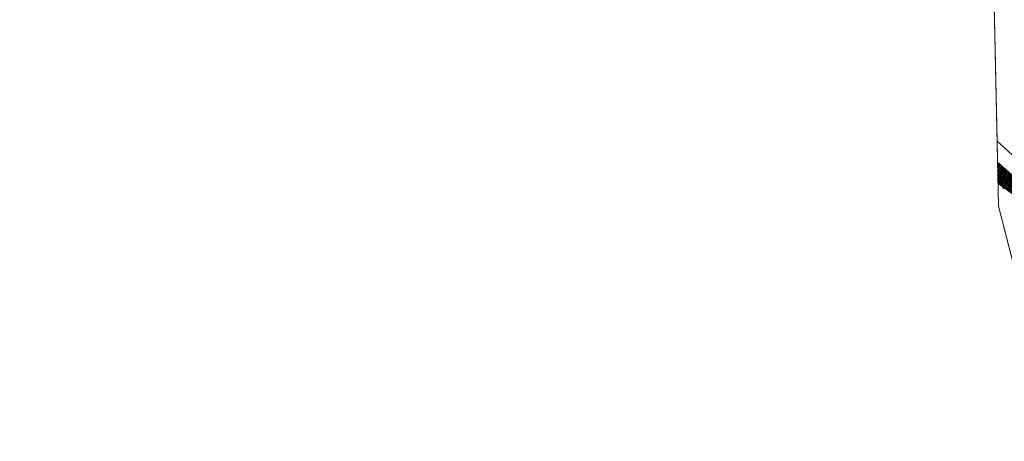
# Model space of a CAD drawing. Header units: metres. Extents: x 345144 to 348639, y 5629211 to 5635235.
# Tile 31 of 256: x 345972 to 346124, y 5631026 to 5631091. Entities that reach past the tile are written whole.
import ezdxf

# ---------------------------------------------------------------- set-up
doc = ezdxf.new("R2010")
doc.units = ezdxf.units.M
doc.header["$MEASUREMENT"] = 0
for name, color, linetype in [('028 Geländeform', 7, 'Continuous'), ('081-083 Topographie', 7, 'Continuous'), ('AX Flurstück', 7, 'Continuous'), ('Blatt', 7, 'Continuous'), ('Definitionslinie', 7, 'Continuous'), ('Gemeinde Lokation', 7, 'Continuous'), ('Ortsteil Lokation', 7, 'Continuous')]:
    doc.layers.add(name, color=color, linetype=linetype)

# ---------------------------------------------------------------- blocks, each defined once
blk = doc.blocks.new('alk_7100_nrwx2')
at = {"true_color": 0x2e2e2e}
h = blk.add_hatch(color=250, dxfattribs=at)
edge = h.paths.add_edge_path(flags=0)
edge.add_arc((0.024073, -0.597267), 0.057254, 180, 360, ccw=False)
edge.add_arc((0.024073, -0.597267), 0.057255, 0, 180, ccw=False)
at = {"color": 250, "lineweight": 5, "true_color": 0x2e2e2e, "flags": 128}
blk.add_lwpolyline([(0.349382, -0.597267), (1, -0.597267)], dxfattribs=at)
at = {"color": 250, "lineweight": 5, "true_color": 0x2e2e2e}
for centre, radius, start, end in [((0.024073, 0.012362), 0.690995, -61.91481688, -118.08518312), ((0.024073, -0.597267), 0.057255, 0, 180), ((0.024073, -0.597267), 0.057254, 180, 0)]:
    blk.add_arc(centre, radius, start, end, dxfattribs=at)

msp = doc.modelspace()

# ---------------------------------------------------------------- hatches: boundary and pattern name
at = {"layer": '028 Geländeform', "true_color": 0xb27500}
h = msp.add_hatch(dxfattribs=at)
h.set_pattern_fill('_USER', color=44, scale=0.2, angle=250.95521515, style=0, pattern_type=0)
h.set_pattern_definition([(250.9552151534, (0, 0), (0.1890527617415, -0.065261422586), [])])
h.paths.add_polyline_path([(346137.218, 5631055.677), (346123.319, 5631065.776), (346123.247, 5631069.077), (346126.763, 5631065.933), (346131.225, 5631062.486), (346135.141, 5631059.397), (346138.769, 5631056.636), (346142.844, 5631053.845), (346148.12, 5631049.931), (346152.116, 5631046.877), (346158.936, 5631041.201), (346168.063, 5631032.867), (346172.137, 5631029.057), (346163.288, 5631034.744), (346154.115, 5631042.061), (346149.744, 5631045.532), (346148.335, 5631046.897), (346147.488, 5631048.147), (346146.399, 5631048.96)], flags=0)

# ---------------------------------------------------------------- linework, layer by layer
at = {"layer": 'AX Flurstück', "color": 8, "linetype": 'Continuous', "lineweight": 13, "true_color": 0x808080, "flags": 128}
for points in [[(346130.158, 5631065.929), (346123.178, 5631072.288), (346122.359, 5631110.077)], [(346123.395, 5631062.255), (346123.178, 5631072.288), (346130.158, 5631065.929)], [(346126.86, 5631048.745), (346123.395, 5631062.255)]]:
    msp.add_lwpolyline(points, dxfattribs=at)
at = {"layer": 'Blatt', "color": 205, "linetype": 'Continuous', "lineweight": 5, "true_color": 0x873099, "flags": 128}
msp.add_lwpolyline([(345985.574, 5631207.461), (345972.989, 5631241.516), (346382.232, 5631229.992), (346375.196, 5630980.116), (346142.782, 5630986.659), (346123.395, 5631062.255), (346122.359, 5631110.077), (346075.996, 5631102.996), (346041.522, 5631094.578), (345995.247, 5631092.793), (345987.921, 5631166.16), (345985.574, 5631207.461)], dxfattribs=at)
at = {"layer": 'Definitionslinie', "color": 44, "linetype": 'Continuous', "lineweight": 5, "true_color": 0xb27500, "flags": 128}
for points in [[(346123.247203, 5631069.077347), (346126.763, 5631065.933)], [(346123.31873, 5631065.775644), (346137.218, 5631055.677)]]:
    msp.add_lwpolyline(points, dxfattribs=at)
at = {"layer": 'Gemeinde Lokation', "color": 7, "linetype": 'Continuous', "lineweight": 5, "flags": 128}
msp.add_lwpolyline([(346167.593, 5630889.917), (346123.395, 5631062.255), (346122.359, 5631110.077), (346075.996, 5631102.996), (346041.522, 5631094.578), (345995.247, 5631092.793), (345987.921, 5631166.16), (345985.574, 5631207.461), (345963.663, 5631266.754), (345942.62, 5631316.507), (345931.182, 5631341.16), (345923.175, 5631370.538), (345912.322, 5631403.439), (345906.412, 5631424.13), (345896.873, 5631480.826), (345894.943, 5631530.127)], dxfattribs=at)
at = {"layer": 'Ortsteil Lokation', "color": 7, "linetype": 'Continuous', "lineweight": 5, "flags": 128}
msp.add_lwpolyline([(346167.593, 5630889.917), (346123.395, 5631062.255), (346122.359, 5631110.077), (346075.996, 5631102.996), (346041.522, 5631094.578), (345995.247, 5631092.793), (345987.921, 5631166.16), (345985.574, 5631207.461), (345963.663, 5631266.754), (345942.62, 5631316.507), (345931.182, 5631341.16), (345923.175, 5631370.538), (345912.322, 5631403.439), (345906.412, 5631424.13), (345896.873, 5631480.826), (345894.943, 5631530.127)], dxfattribs=at)

# ---------------------------------------------------------------- block references
at = {"layer": '081-083 Topographie', "xscale": 1.15275, "yscale": 1.15275, "rotation": -2.325463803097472}
msp.add_blockref('alk_7100_nrwx2', (346124.648, 5631065.597), dxfattribs=at)

doc.saveas('drawing.dxf')
